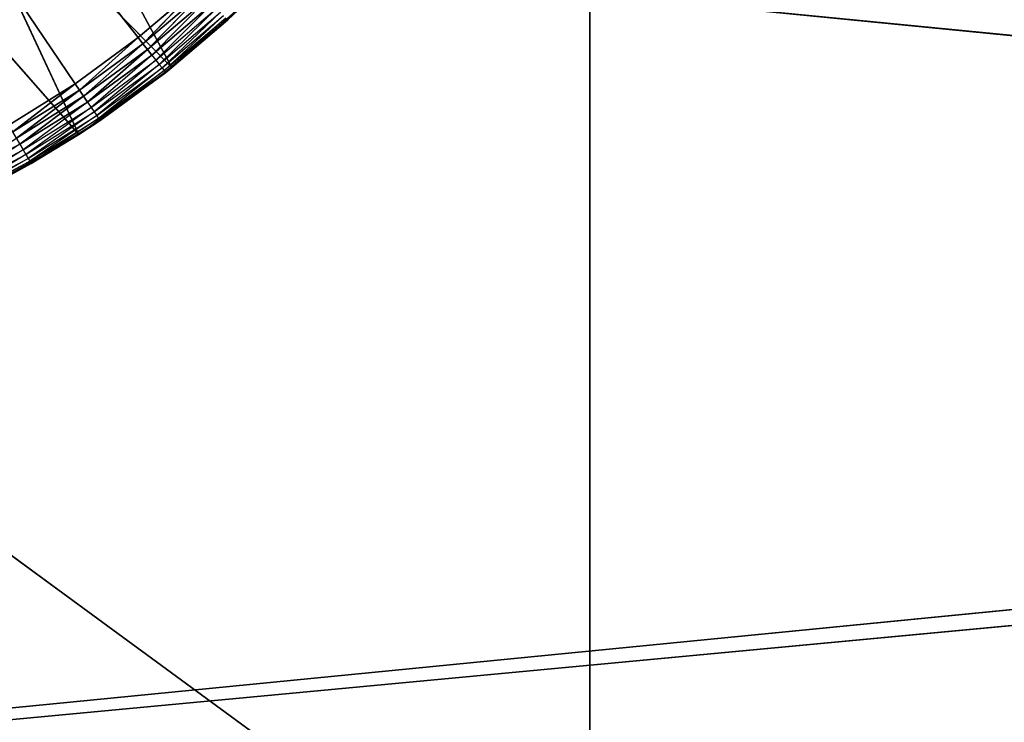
# Model space of a CAD drawing. Extents: x 0 to 6, y 0.1 to 15.2.
# Tile 87 of 256: x 1.274 to 1.716, y 0.391 to 0.707. Entities that reach past the tile are written whole.
import ezdxf

# ---------------------------------------------------------------- set-up
doc = ezdxf.new("R2010")
doc.units = 0
doc.header["$LTSCALE"] = 2.54
doc.layers.get('0').update_dxf_attribs({"color": 13, "linetype": 'CONTINUOUS'})

# ---------------------------------------------------------------- blocks, each defined once
blk = doc.blocks.new('UCHWYT_NA__CI_GACZK__GIUMI')
at = {"color": 0}
for p, q in [((1.53, 0.2755, 4.116), (0.03, 1.3755, 4.116)), ((1.53, 0.2755, 4.116), (0.03, 1.3755, 4.116)), ((1.53, 1.3755, 4.116), (1.53, 0.2755, 4.116)), ((1.53, 0.2755, 4.116), (1.53, 1.3755, 4.016)), ((1.53, 0.2755, 4.116), (1.53, 1.3755, 4.016)), ((1.53, 0.2755, 4.016), (1.53, 1.3755, 4.016)), ((1.53, 1.3755, 4.116), (1.53, 0.2755, 4.116)), ((1.53, 0.2755, 4.016), (1.53, 1.3755, 4.016)), ((1.32722, 0.69859, 1.316), (1.03, 1.0755, 1.316)), ((1.32722, 0.69859, 1.316), (1.03, 1.0755, 1.316)), ((1.29892, 0.6779, 1.316), (1.03, 1.0755, 1.316)), ((1.29892, 0.6779, 1.316), (1.03, 1.0755, 1.316)), ((1.34242, 0.68513, 1.516), (1.26952, 0.82029, 1.516)), ((1.34242, 0.68513, 1.516), (1.26952, 0.82029, 1.516)), ((1.30063, 0.65507, 1.516), (1.23634, 0.79279, 1.516)), ((1.30063, 0.65507, 1.516), (1.23634, 0.79279, 1.516)), ((1.34242, 0.68513, 1.516), (1.23634, 0.79279, 1.516)), ((1.34242, 0.68513, 1.516), (1.23634, 0.79279, 1.516)), ((1.20004, 0.76958, 1.516), (1.30063, 0.65507, 1.516)), ((1.20004, 0.76958, 1.516), (1.30063, 0.65507, 1.516)), ((0.03, 0.2755, 1.516), (4.91371, 0.756, 1.516)), ((0.03, 0.2755, 1.516), (4.91371, 0.756, 1.516)), ((6.03, 0.2755, 1.616), (1.14629, 0.756, 1.616)), ((6.03, 0.2755, 1.616), (1.14629, 0.756, 1.616)), ((0.03, 0.2755, 1.516), (4.97096, 0.74067, 1.516)), ((0.03, 0.2755, 1.516), (4.97096, 0.74067, 1.516)), ((1.35394, 0.7213, 1.316), (1.32722, 0.69859, 1.316)), ((1.35394, 0.7213, 1.316), (1.32722, 0.69859, 1.316)), ((1.35394, 0.7213, 1.316), (1.32938, 0.69587, 1.3163)), ((1.35394, 0.7213, 1.316), (1.32938, 0.69587, 1.3163)), ((1.32938, 0.69587, 1.3163), (1.35629, 0.71873, 1.3163)), ((1.32938, 0.69587, 1.3163), (1.35629, 0.71873, 1.3163)), ((1.35629, 0.71873, 1.3163), (1.33146, 0.69322, 1.31721)), ((1.35629, 0.71873, 1.3163), (1.33146, 0.69322, 1.31721)), ((1.33146, 0.69322, 1.31721), (1.35856, 0.71625, 1.31721)), ((1.33146, 0.69322, 1.31721), (1.35856, 0.71625, 1.31721)), ((1.35856, 0.71625, 1.31721), (1.33342, 0.69074, 1.31868)), ((1.35856, 0.71625, 1.31721), (1.33342, 0.69074, 1.31868)), ((1.38091, 0.71932, 1.516), (1.34242, 0.68513, 1.516)), ((1.38091, 0.71932, 1.516), (1.34242, 0.68513, 1.516)), ((1.36744, 0.70654, 1.336), (1.38091, 0.71932, 1.516)), ((1.36744, 0.70654, 1.336), (1.38091, 0.71932, 1.516)), ((1.36744, 0.70654, 1.336), (1.38091, 0.71932, 1.336)), ((1.33342, 0.69074, 1.31868), (1.36069, 0.71392, 1.31868)), ((1.36069, 0.71392, 1.31868), (1.33519, 0.6885, 1.32068)), ((1.33519, 0.6885, 1.32068), (1.36262, 0.71181, 1.32068)), ((1.36262, 0.71181, 1.32068), (1.33671, 0.68656, 1.32314)), ((1.33671, 0.68656, 1.32314), (1.36428, 0.70999, 1.32314)), ((1.36428, 0.70999, 1.32314), (1.33795, 0.68499, 1.326)), ((1.33795, 0.68499, 1.326), (1.36563, 0.70852, 1.326)), ((1.36563, 0.70852, 1.326), (1.33886, 0.68384, 1.32916)), ((1.33886, 0.68384, 1.32916), (1.36663, 0.70743, 1.32916)), ((1.36663, 0.70743, 1.32916), (1.33942, 0.68313, 1.33253)), ((1.33942, 0.68313, 1.33253), (1.36724, 0.70676, 1.33253)), ((1.36744, 0.70654, 1.336), (1.33942, 0.68313, 1.33253)), ((1.34242, 0.68513, 1.336), (1.36744, 0.70654, 1.336)), ((1.36744, 0.70654, 1.336), (1.34242, 0.68513, 1.516)), ((1.36744, 0.70654, 1.336), (1.34242, 0.68513, 1.516)), ((1.36744, 0.70654, 1.336), (1.36724, 0.70676, 1.33253)), ((1.32722, 0.69859, 1.316), (1.29892, 0.6779, 1.316)), ((1.32722, 0.69859, 1.316), (1.29892, 0.6779, 1.316)), ((1.32722, 0.69859, 1.316), (1.30087, 0.67503, 1.3163)), ((1.32722, 0.69859, 1.316), (1.30087, 0.67503, 1.3163)), ((1.32722, 0.69859, 1.316), (1.32938, 0.69587, 1.3163)), ((1.32722, 0.69859, 1.316), (1.32938, 0.69587, 1.3163)), ((1.30087, 0.67503, 1.3163), (1.32938, 0.69587, 1.3163)), ((1.30087, 0.67503, 1.3163), (1.32938, 0.69587, 1.3163)), ((1.32938, 0.69587, 1.3163), (1.30275, 0.67224, 1.31721)), ((1.32938, 0.69587, 1.3163), (1.30275, 0.67224, 1.31721)), ((1.32938, 0.69587, 1.3163), (1.33146, 0.69322, 1.31721)), ((1.32938, 0.69587, 1.3163), (1.33146, 0.69322, 1.31721)), ((1.30275, 0.67224, 1.31721), (1.33146, 0.69322, 1.31721)), ((1.30275, 0.67224, 1.31721), (1.33146, 0.69322, 1.31721)), ((1.33146, 0.69322, 1.31721), (1.30452, 0.66962, 1.31868)), ((1.33146, 0.69322, 1.31721), (1.30452, 0.66962, 1.31868)), ((1.30452, 0.66962, 1.31868), (1.33342, 0.69074, 1.31868)), ((1.33342, 0.69074, 1.31868), (1.30612, 0.66726, 1.32068)), ((1.33146, 0.69322, 1.31721), (1.33342, 0.69074, 1.31868)), ((1.33146, 0.69322, 1.31721), (1.33342, 0.69074, 1.31868)), ((1.33342, 0.69074, 1.31868), (1.33519, 0.6885, 1.32068)), ((1.30612, 0.66726, 1.32068), (1.33519, 0.6885, 1.32068)), ((1.33519, 0.6885, 1.32068), (1.3075, 0.66521, 1.32314)), ((1.3075, 0.66521, 1.32314), (1.33671, 0.68656, 1.32314)), ((1.33671, 0.68656, 1.32314), (1.30862, 0.66356, 1.326)), ((1.33519, 0.6885, 1.32068), (1.33671, 0.68656, 1.32314)), ((1.33671, 0.68656, 1.32314), (1.33795, 0.68499, 1.326)), ((1.34242, 0.68513, 1.516), (1.30063, 0.65507, 1.516)), ((1.34242, 0.68513, 1.516), (1.30063, 0.65507, 1.516)), ((1.33961, 0.68289, 1.336), (1.30063, 0.65507, 1.516)), ((1.33961, 0.68289, 1.336), (1.30063, 0.65507, 1.516)), ((1.30862, 0.66356, 1.326), (1.33795, 0.68499, 1.326)), ((1.33795, 0.68499, 1.326), (1.30945, 0.66234, 1.32916)), ((1.30945, 0.66234, 1.32916), (1.33886, 0.68384, 1.32916)), ((1.33886, 0.68384, 1.32916), (1.30995, 0.66159, 1.33253)), ((1.30995, 0.66159, 1.33253), (1.33942, 0.68313, 1.33253)), ((1.31012, 0.66134, 1.336), (1.33942, 0.68313, 1.33253)), ((1.31012, 0.66134, 1.336), (1.33961, 0.68289, 1.336)), ((1.33795, 0.68499, 1.326), (1.33886, 0.68384, 1.32916)), ((1.33886, 0.68384, 1.32916), (1.33942, 0.68313, 1.33253)), ((1.34242, 0.68513, 1.336), (1.33942, 0.68313, 1.33253)), ((1.33961, 0.68289, 1.336), (1.33942, 0.68313, 1.33253)), ((1.33961, 0.68289, 1.336), (1.34242, 0.68513, 1.516)), ((1.33961, 0.68289, 1.336), (1.34242, 0.68513, 1.336)), ((1.33961, 0.68289, 1.336), (1.34242, 0.68513, 1.516)), ((1.34242, 0.68513, 1.336), (1.34242, 0.68513, 1.516)), ((1.34242, 0.68513, 1.336), (1.34242, 0.68513, 1.516)), ((1.29892, 0.6779, 1.316), (1.26918, 0.65934, 1.316)), ((1.29892, 0.6779, 1.316), (1.26918, 0.65934, 1.316)), ((1.29892, 0.6779, 1.316), (1.27091, 0.65632, 1.3163)), ((1.29892, 0.6779, 1.316), (1.27091, 0.65632, 1.3163)), ((1.29892, 0.6779, 1.316), (1.30087, 0.67503, 1.3163)), ((1.29892, 0.6779, 1.316), (1.30087, 0.67503, 1.3163)), ((1.27091, 0.65632, 1.3163), (1.30087, 0.67503, 1.3163)), ((1.27091, 0.65632, 1.3163), (1.30087, 0.67503, 1.3163)), ((1.30087, 0.67503, 1.3163), (1.27259, 0.6534, 1.31721)), ((1.30087, 0.67503, 1.3163), (1.27259, 0.6534, 1.31721)), ((1.27259, 0.6534, 1.31721), (1.30275, 0.67224, 1.31721)), ((1.27259, 0.6534, 1.31721), (1.30275, 0.67224, 1.31721)), ((1.30275, 0.67224, 1.31721), (1.27416, 0.65067, 1.31868)), ((1.30275, 0.67224, 1.31721), (1.27416, 0.65067, 1.31868)), ((1.30087, 0.67503, 1.3163), (1.30275, 0.67224, 1.31721)), ((1.30087, 0.67503, 1.3163), (1.30275, 0.67224, 1.31721)), ((1.30275, 0.67224, 1.31721), (1.30452, 0.66962, 1.31868)), ((1.30275, 0.67224, 1.31721), (1.30452, 0.66962, 1.31868)), ((1.27416, 0.65067, 1.31868), (1.30452, 0.66962, 1.31868)), ((1.30452, 0.66962, 1.31868), (1.27559, 0.64819, 1.32068)), ((1.30452, 0.66962, 1.31868), (1.30612, 0.66726, 1.32068)), ((1.27559, 0.64819, 1.32068), (1.30612, 0.66726, 1.32068)), ((1.30612, 0.66726, 1.32068), (1.27681, 0.64605, 1.32314)), ((1.27681, 0.64605, 1.32314), (1.3075, 0.66521, 1.32314)), ((1.3075, 0.66521, 1.32314), (1.27781, 0.64432, 1.326)), ((1.27781, 0.64432, 1.326), (1.30862, 0.66356, 1.326)), ((1.30862, 0.66356, 1.326), (1.27854, 0.64304, 1.32916)), ((1.30612, 0.66726, 1.32068), (1.3075, 0.66521, 1.32314)), ((1.3075, 0.66521, 1.32314), (1.30862, 0.66356, 1.326)), ((1.30862, 0.66356, 1.326), (1.30945, 0.66234, 1.32916)), ((1.27854, 0.64304, 1.32916), (1.30945, 0.66234, 1.32916)), ((1.30945, 0.66234, 1.32916), (1.27899, 0.64226, 1.33253)), ((1.27899, 0.64226, 1.33253), (1.30995, 0.66159, 1.33253)), ((1.30063, 0.65507, 1.336), (1.30995, 0.66159, 1.33253)), ((1.30063, 0.65507, 1.336), (1.31012, 0.66134, 1.336)), ((1.31012, 0.66134, 1.336), (1.30063, 0.65507, 1.516)), ((1.31012, 0.66134, 1.336), (1.30063, 0.65507, 1.516)), ((1.30945, 0.66234, 1.32916), (1.30995, 0.66159, 1.33253)), ((1.31012, 0.66134, 1.336), (1.30995, 0.66159, 1.33253)), ((1.30063, 0.65507, 1.516), (1.25596, 0.62947, 1.516)), ((1.30063, 0.65507, 1.516), (1.25596, 0.62947, 1.516)), ((1.30063, 0.65507, 1.336), (1.27899, 0.64226, 1.33253)), ((1.30063, 0.65507, 1.516), (1.27915, 0.642, 1.336)), ((1.27915, 0.642, 1.336), (1.30063, 0.65507, 1.336)), ((1.30063, 0.65507, 1.516), (1.27915, 0.642, 1.336)), ((1.30063, 0.65507, 1.336), (1.30063, 0.65507, 1.516)), ((1.30063, 0.65507, 1.336), (1.30063, 0.65507, 1.516)), ((1.2425, 0.63398, 1.31868), (1.27416, 0.65067, 1.31868)), ((1.27416, 0.65067, 1.31868), (1.24374, 0.6314, 1.32068)), ((1.27259, 0.6534, 1.31721), (1.27416, 0.65067, 1.31868)), ((1.27259, 0.6534, 1.31721), (1.27416, 0.65067, 1.31868)), ((1.27416, 0.65067, 1.31868), (1.27559, 0.64819, 1.32068)), ((1.24374, 0.6314, 1.32068), (1.27559, 0.64819, 1.32068)), ((1.27559, 0.64819, 1.32068), (1.24481, 0.62918, 1.32314)), ((1.24481, 0.62918, 1.32314), (1.27681, 0.64605, 1.32314)), ((1.27681, 0.64605, 1.32314), (1.24567, 0.62738, 1.326)), ((1.27559, 0.64819, 1.32068), (1.27681, 0.64605, 1.32314)), ((1.27681, 0.64605, 1.32314), (1.27781, 0.64432, 1.326)), ((1.24567, 0.62738, 1.326), (1.27781, 0.64432, 1.326)), ((1.27781, 0.64432, 1.326), (1.24631, 0.62605, 1.32916)), ((1.24631, 0.62605, 1.32916), (1.27854, 0.64304, 1.32916)), ((1.27854, 0.64304, 1.32916), (1.2467, 0.62524, 1.33253)), ((1.2467, 0.62524, 1.33253), (1.27899, 0.64226, 1.33253)), ((1.27915, 0.642, 1.336), (1.2467, 0.62524, 1.33253)), ((1.25596, 0.62947, 1.516), (1.27915, 0.642, 1.336)), ((1.25596, 0.62947, 1.516), (1.27915, 0.642, 1.336)), ((1.25596, 0.62947, 1.336), (1.27915, 0.642, 1.336)), ((1.27781, 0.64432, 1.326), (1.27854, 0.64304, 1.32916)), ((1.27854, 0.64304, 1.32916), (1.27899, 0.64226, 1.33253)), ((1.27915, 0.642, 1.336), (1.27899, 0.64226, 1.33253))]:
    blk.add_line(p, q, dxfattribs=at)
mesh = blk.add_polyface(dxfattribs=at)
corners = [(1.53, 0.2755, 4.116), (0.03, 1.3755, 4.116), (0.03, 0.2755, 4.116)]
mesh.append_faces([[corners[k] for k in face] for face in [(0, 1, 2)]], dxfattribs={"color": 0})
mesh = blk.add_polyface(dxfattribs=at)
corners = [(1.53, 1.3755, 4.116), (0.03, 1.3755, 4.116), (1.53, 0.2755, 4.116)]
mesh.append_faces([[corners[k] for k in face] for face in [(0, 1, 2)]], dxfattribs={"color": 0})
mesh = blk.add_polyface(dxfattribs=at)
corners = [(1.53, 0.2755, 4.016), (0.03, 0.2755, 4.016), (1.53, 1.3755, 4.016)]
mesh.append_faces([[corners[k] for k in face] for face in [(0, 1, 2)]], dxfattribs={"color": 0})
mesh = blk.add_polyface(dxfattribs=at)
corners = [(1.53, 1.3755, 4.016), (0.03, 0.2755, 4.016), (0.03, 1.3755, 4.016)]
mesh.append_faces([[corners[k] for k in face] for face in [(0, 1, 2)]], dxfattribs={"color": 0})
mesh = blk.add_polyface(dxfattribs=at)
corners = [(1.53, 1.3755, 4.116), (1.53, 0.2755, 4.116), (1.53, 1.3755, 4.016)]
mesh.append_faces([[corners[k] for k in face] for face in [(0, 1, 2)]], dxfattribs={"color": 0})
mesh = blk.add_polyface(dxfattribs=at)
corners = [(1.53, 1.3755, 4.016), (1.53, 0.2755, 4.116), (1.53, 0.2755, 4.016)]
mesh.append_faces([[corners[k] for k in face] for face in [(0, 1, 2)]], dxfattribs={"color": 0})
mesh = blk.add_polyface(dxfattribs=at)
corners = [(1.35394, 0.7213, 1.316), (1.32722, 0.69859, 1.316), (1.03, 1.0755, 1.316)]
mesh.append_faces([[corners[k] for k in face] for face in [(0, 1, 2)]], dxfattribs={"color": 0})
mesh = blk.add_polyface(dxfattribs=at)
corners = [(1.32722, 0.69859, 1.316), (1.29892, 0.6779, 1.316), (1.03, 1.0755, 1.316)]
mesh.append_faces([[corners[k] for k in face] for face in [(0, 1, 2)]], dxfattribs={"color": 0})
mesh = blk.add_polyface(dxfattribs=at)
corners = [(1.29892, 0.6779, 1.316), (1.26918, 0.65934, 1.316), (1.03, 1.0755, 1.316)]
mesh.append_faces([[corners[k] for k in face] for face in [(0, 1, 2)]], dxfattribs={"color": 0})
mesh = blk.add_polyface(dxfattribs=at)
corners = [(6.03, 0.2755, 1.616), (1.36483, 1.01646, 1.616), (1.3495, 0.95921, 1.616)]
mesh.append_faces([[corners[k] for k in face] for face in [(0, 1, 2)]], dxfattribs={"color": 0})
mesh = blk.add_polyface(dxfattribs=at)
corners = [(6.03, 0.2755, 1.616), (4.97096, 0.74067, 1.616), (1.36483, 1.01646, 1.616)]
mesh.append_faces([[corners[k] for k in face] for face in [(0, 1, 2)]], dxfattribs={"color": 0})
mesh = blk.add_polyface(dxfattribs=at)
corners = [(6.03, 0.2755, 1.616), (1.3495, 0.95921, 1.616), (1.32445, 0.9055, 1.616)]
mesh.append_faces([[corners[k] for k in face] for face in [(0, 1, 2)]], dxfattribs={"color": 0})
mesh = blk.add_polyface(dxfattribs=at)
corners = [(6.03, 0.2755, 1.616), (1.32445, 0.9055, 1.616), (1.29045, 0.85695, 1.616)]
mesh.append_faces([[corners[k] for k in face] for face in [(0, 1, 2)]], dxfattribs={"color": 0})
mesh = blk.add_polyface(dxfattribs=at)
corners = [(6.03, 0.2755, 1.616), (1.29045, 0.85695, 1.616), (1.24855, 0.81505, 1.616)]
mesh.append_faces([[corners[k] for k in face] for face in [(0, 1, 2)]], dxfattribs={"color": 0})
mesh = blk.add_polyface(dxfattribs=at)
corners = [(1.34242, 0.68513, 1.516), (1.26952, 0.82029, 1.516), (1.23634, 0.79279, 1.516)]
mesh.append_faces([[corners[k] for k in face] for face in [(0, 1, 2)]], dxfattribs={"color": 0})
mesh = blk.add_polyface(dxfattribs=at)
corners = [(1.38091, 0.71932, 1.516), (1.26952, 0.82029, 1.516), (1.34242, 0.68513, 1.516)]
mesh.append_faces([[corners[k] for k in face] for face in [(0, 1, 2)]], dxfattribs={"color": 0})
mesh = blk.add_polyface(dxfattribs=at)
corners = [(6.03, 0.2755, 1.616), (1.24855, 0.81505, 1.616), (1.2, 0.78105, 1.616)]
mesh.append_faces([[corners[k] for k in face] for face in [(0, 1, 2)]], dxfattribs={"color": 0})
mesh = blk.add_polyface(dxfattribs=at)
corners = [(1.30063, 0.65507, 1.516), (1.23634, 0.79279, 1.516), (1.20004, 0.76958, 1.516)]
mesh.append_faces([[corners[k] for k in face] for face in [(0, 1, 2)]], dxfattribs={"color": 0})
mesh = blk.add_polyface(dxfattribs=at)
corners = [(1.34242, 0.68513, 1.516), (1.23634, 0.79279, 1.516), (1.30063, 0.65507, 1.516)]
mesh.append_faces([[corners[k] for k in face] for face in [(0, 1, 2)]], dxfattribs={"color": 0})
mesh = blk.add_polyface(dxfattribs=at)
corners = [(6.03, 0.2755, 1.616), (1.2, 0.78105, 1.616), (1.14629, 0.756, 1.616)]
mesh.append_faces([[corners[k] for k in face] for face in [(0, 1, 2)]], dxfattribs={"color": 0})
mesh = blk.add_polyface(dxfattribs=at)
corners = [(1.30063, 0.65507, 1.516), (1.20004, 0.76958, 1.516), (1.25596, 0.62947, 1.516)]
mesh.append_faces([[corners[k] for k in face] for face in [(0, 1, 2)]], dxfattribs={"color": 0})
mesh = blk.add_polyface(dxfattribs=at)
corners = [(4.97096, 0.74067, 1.516), (0.03, 0.2755, 1.516), (4.91371, 0.756, 1.516)]
mesh.append_faces([[corners[k] for k in face] for face in [(0, 1, 2)]], dxfattribs={"color": 0})
mesh = blk.add_polyface(dxfattribs=at)
corners = [(4.91371, 0.756, 1.516), (0.03, 0.2755, 1.516), (1.08904, 0.74067, 1.516)]
mesh.append_faces([[corners[k] for k in face] for face in [(0, 1, 2)]], dxfattribs={"color": 0})
mesh = blk.add_polyface(dxfattribs=at)
corners = [(6.03, 0.2755, 1.616), (1.14629, 0.756, 1.616), (0.03, 0.2755, 1.616)]
mesh.append_faces([[corners[k] for k in face] for face in [(0, 1, 2)]], dxfattribs={"color": 0})
mesh = blk.add_polyface(dxfattribs=at)
corners = [(6.03, 0.2755, 1.516), (0.03, 0.2755, 1.516), (4.97096, 0.74067, 1.516)]
mesh.append_faces([[corners[k] for k in face] for face in [(0, 1, 2)]], dxfattribs={"color": 0})
mesh = blk.add_polyface(dxfattribs=at)
corners = [(1.35394, 0.7213, 1.316), (1.32938, 0.69587, 1.3163), (1.32722, 0.69859, 1.316)]
mesh.append_faces([[corners[k] for k in face] for face in [(0, 1, 2)]], dxfattribs={"color": 0})
mesh = blk.add_polyface(dxfattribs=at)
corners = [(1.35629, 0.71873, 1.3163), (1.32938, 0.69587, 1.3163), (1.35394, 0.7213, 1.316)]
mesh.append_faces([[corners[k] for k in face] for face in [(0, 1, 2)]], dxfattribs={"color": 0})
mesh = blk.add_polyface(dxfattribs=at)
corners = [(1.35629, 0.71873, 1.3163), (1.33146, 0.69322, 1.31721), (1.32938, 0.69587, 1.3163)]
mesh.append_faces([[corners[k] for k in face] for face in [(0, 1, 2)]], dxfattribs={"color": 0})
mesh = blk.add_polyface(dxfattribs=at)
corners = [(1.35856, 0.71625, 1.31721), (1.33146, 0.69322, 1.31721), (1.35629, 0.71873, 1.3163)]
mesh.append_faces([[corners[k] for k in face] for face in [(0, 1, 2)]], dxfattribs={"color": 0})
mesh = blk.add_polyface(dxfattribs=at)
corners = [(1.35856, 0.71625, 1.31721), (1.33342, 0.69074, 1.31868), (1.33146, 0.69322, 1.31721)]
mesh.append_faces([[corners[k] for k in face] for face in [(0, 1, 2)]], dxfattribs={"color": 0})
mesh = blk.add_polyface(dxfattribs=at)
corners = [(1.36069, 0.71392, 1.31868), (1.33342, 0.69074, 1.31868), (1.35856, 0.71625, 1.31721)]
mesh.append_faces([[corners[k] for k in face] for face in [(0, 1, 2)]], dxfattribs={"color": 0})
mesh = blk.add_polyface(dxfattribs=at)
corners = [(1.34242, 0.68513, 1.516), (1.36744, 0.70654, 1.336), (1.38091, 0.71932, 1.516)]
mesh.append_faces([[corners[k] for k in face] for face in [(0, 1, 2)]], dxfattribs={"color": 0})
mesh = blk.add_polyface(dxfattribs=at)
corners = [(1.38091, 0.71932, 1.516), (1.36744, 0.70654, 1.336), (1.38091, 0.71932, 1.336)]
mesh.append_faces([[corners[k] for k in face] for face in [(0, 1, 2)]], dxfattribs={"color": 0})
mesh = blk.add_polyface(dxfattribs=at)
corners = [(1.34242, 0.68513, 1.516), (1.34242, 0.68513, 1.336), (1.36744, 0.70654, 1.336)]
mesh.append_faces([[corners[k] for k in face] for face in [(0, 1, 2)]], dxfattribs={"color": 0})
mesh = blk.add_polyface(dxfattribs=at)
corners = [(1.32722, 0.69859, 1.316), (1.30087, 0.67503, 1.3163), (1.29892, 0.6779, 1.316)]
mesh.append_faces([[corners[k] for k in face] for face in [(0, 1, 2)]], dxfattribs={"color": 0})
mesh = blk.add_polyface(dxfattribs=at)
corners = [(1.32938, 0.69587, 1.3163), (1.30087, 0.67503, 1.3163), (1.32722, 0.69859, 1.316)]
mesh.append_faces([[corners[k] for k in face] for face in [(0, 1, 2)]], dxfattribs={"color": 0})
mesh = blk.add_polyface(dxfattribs=at)
corners = [(1.32938, 0.69587, 1.3163), (1.30275, 0.67224, 1.31721), (1.30087, 0.67503, 1.3163)]
mesh.append_faces([[corners[k] for k in face] for face in [(0, 1, 2)]], dxfattribs={"color": 0})
mesh = blk.add_polyface(dxfattribs=at)
corners = [(1.33146, 0.69322, 1.31721), (1.30275, 0.67224, 1.31721), (1.32938, 0.69587, 1.3163)]
mesh.append_faces([[corners[k] for k in face] for face in [(0, 1, 2)]], dxfattribs={"color": 0})
mesh = blk.add_polyface(dxfattribs=at)
corners = [(1.33146, 0.69322, 1.31721), (1.30452, 0.66962, 1.31868), (1.30275, 0.67224, 1.31721)]
mesh.append_faces([[corners[k] for k in face] for face in [(0, 1, 2)]], dxfattribs={"color": 0})
mesh = blk.add_polyface(dxfattribs=at)
corners = [(1.33342, 0.69074, 1.31868), (1.30452, 0.66962, 1.31868), (1.33146, 0.69322, 1.31721)]
mesh.append_faces([[corners[k] for k in face] for face in [(0, 1, 2)]], dxfattribs={"color": 0})
mesh = blk.add_polyface(dxfattribs=at)
corners = [(1.30063, 0.65507, 1.516), (1.33961, 0.68289, 1.336), (1.34242, 0.68513, 1.516)]
mesh.append_faces([[corners[k] for k in face] for face in [(0, 1, 2)]], dxfattribs={"color": 0})
mesh = blk.add_polyface(dxfattribs=at)
corners = [(1.30063, 0.65507, 1.516), (1.31012, 0.66134, 1.336), (1.33961, 0.68289, 1.336)]
mesh.append_faces([[corners[k] for k in face] for face in [(0, 1, 2)]], dxfattribs={"color": 0})
mesh = blk.add_polyface(dxfattribs=at)
corners = [(1.34242, 0.68513, 1.516), (1.33961, 0.68289, 1.336), (1.34242, 0.68513, 1.336)]
mesh.append_faces([[corners[k] for k in face] for face in [(0, 1, 2)]], dxfattribs={"color": 0})
mesh = blk.add_polyface(dxfattribs=at)
corners = [(1.29892, 0.6779, 1.316), (1.27091, 0.65632, 1.3163), (1.26918, 0.65934, 1.316)]
mesh.append_faces([[corners[k] for k in face] for face in [(0, 1, 2)]], dxfattribs={"color": 0})
mesh = blk.add_polyface(dxfattribs=at)
corners = [(1.30087, 0.67503, 1.3163), (1.27091, 0.65632, 1.3163), (1.29892, 0.6779, 1.316)]
mesh.append_faces([[corners[k] for k in face] for face in [(0, 1, 2)]], dxfattribs={"color": 0})
mesh = blk.add_polyface(dxfattribs=at)
corners = [(1.30087, 0.67503, 1.3163), (1.27259, 0.6534, 1.31721), (1.27091, 0.65632, 1.3163)]
mesh.append_faces([[corners[k] for k in face] for face in [(0, 1, 2)]], dxfattribs={"color": 0})
mesh = blk.add_polyface(dxfattribs=at)
corners = [(1.30275, 0.67224, 1.31721), (1.27259, 0.6534, 1.31721), (1.30087, 0.67503, 1.3163)]
mesh.append_faces([[corners[k] for k in face] for face in [(0, 1, 2)]], dxfattribs={"color": 0})
mesh = blk.add_polyface(dxfattribs=at)
corners = [(1.30275, 0.67224, 1.31721), (1.27416, 0.65067, 1.31868), (1.27259, 0.6534, 1.31721)]
mesh.append_faces([[corners[k] for k in face] for face in [(0, 1, 2)]], dxfattribs={"color": 0})
mesh = blk.add_polyface(dxfattribs=at)
corners = [(1.30452, 0.66962, 1.31868), (1.27416, 0.65067, 1.31868), (1.30275, 0.67224, 1.31721)]
mesh.append_faces([[corners[k] for k in face] for face in [(0, 1, 2)]], dxfattribs={"color": 0})
mesh = blk.add_polyface(dxfattribs=at)
corners = [(1.30063, 0.65507, 1.516), (1.30063, 0.65507, 1.336), (1.31012, 0.66134, 1.336)]
mesh.append_faces([[corners[k] for k in face] for face in [(0, 1, 2)]], dxfattribs={"color": 0})
mesh = blk.add_polyface(dxfattribs=at)
corners = [(1.25596, 0.62947, 1.516), (1.27915, 0.642, 1.336), (1.30063, 0.65507, 1.516)]
mesh.append_faces([[corners[k] for k in face] for face in [(0, 1, 2)]], dxfattribs={"color": 0})
mesh = blk.add_polyface(dxfattribs=at)
corners = [(1.30063, 0.65507, 1.516), (1.27915, 0.642, 1.336), (1.30063, 0.65507, 1.336)]
mesh.append_faces([[corners[k] for k in face] for face in [(0, 1, 2)]], dxfattribs={"color": 0})
mesh = blk.add_polyface(dxfattribs=at)
corners = [(1.27416, 0.65067, 1.31868), (1.2425, 0.63398, 1.31868), (1.27259, 0.6534, 1.31721)]
mesh.append_faces([[corners[k] for k in face] for face in [(0, 1, 2)]], dxfattribs={"color": 0})
mesh = blk.add_polyface(dxfattribs=at)
corners = [(1.27915, 0.642, 1.336), (1.2467, 0.62524, 1.33253), (1.27899, 0.64226, 1.33253)]
mesh.append_faces([[corners[k] for k in face] for face in [(0, 1, 2)]], dxfattribs={"color": 0})
mesh = blk.add_polyface(dxfattribs=at)
corners = [(1.25596, 0.62947, 1.516), (1.25596, 0.62947, 1.336), (1.27915, 0.642, 1.336)]
mesh.append_faces([[corners[k] for k in face] for face in [(0, 1, 2)]], dxfattribs={"color": 0})

msp = doc.modelspace()

# ---------------------------------------------------------------- block references
at = {"color": 0}
msp.add_blockref('UCHWYT_NA__CI_GACZK__GIUMI', (0, 0), dxfattribs=at)

doc.saveas('drawing.dxf')
